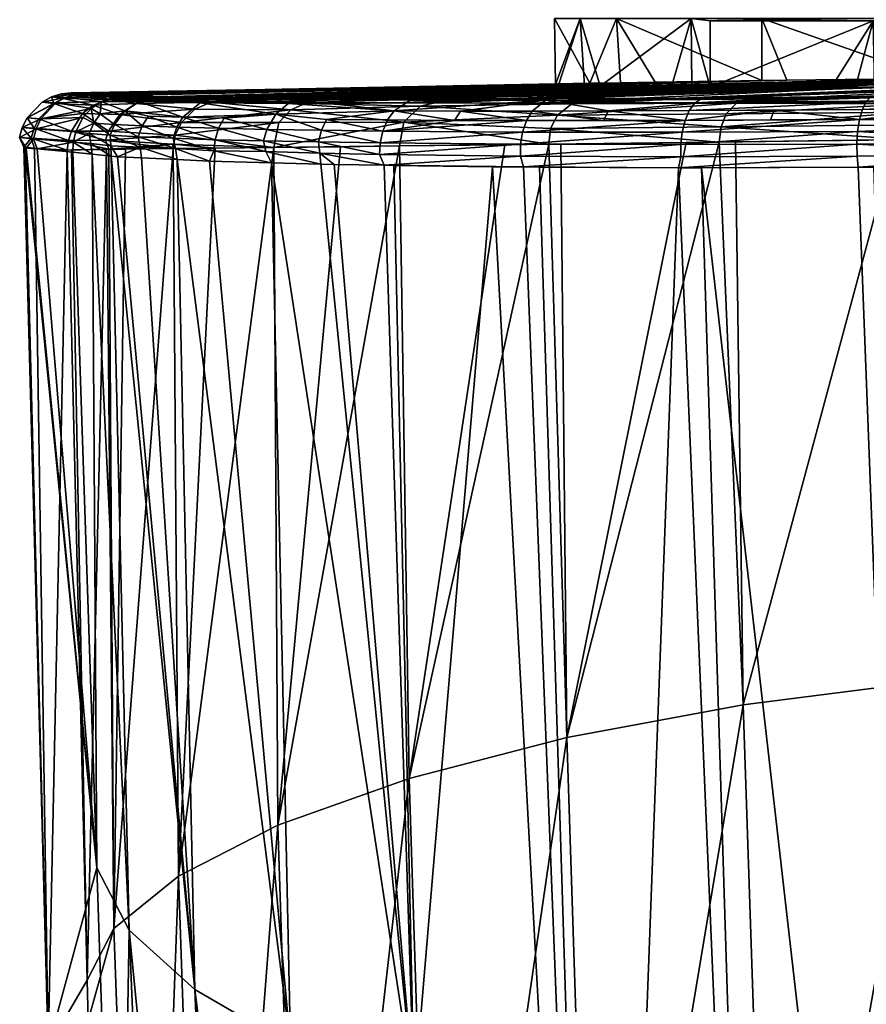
# Model space of a CAD drawing. Extents: x -0.096 to 0.096, y -0.181 to 0.
# Tile 5 of 256: x -0.09551 to -0.08596, y -0.03489 to -0.02378. Entities that reach past the tile are written whole.
import ezdxf

# ---------------------------------------------------------------- set-up
doc = ezdxf.new("R2010")
doc.units = 0
doc.layers.add('mesh', color=7, linetype='CONTINUOUS')

msp = doc.modelspace()

# ---------------------------------------------------------------- meshes
at = {"layer": 'mesh'}
mesh = msp.add_polyface(dxfattribs=at)
corners = [(-0.087365, -0.02471, 0.019685), (-0.083224, -0.024535, 0.014314), (-0.082405, -0.024531, 0.014909), (-0.087813, -0.024713, 0.019494), (-0.084291, -0.02454, 0.013539), (-0.083427, -0.024424, -0.009534), (-0.090073, -0.024672, -0.020212), (-0.08153, -0.024401, -0.010651), (-0.087758, -0.024661, -0.02183), (-0.081224, -0.024397, -0.010831), (-0.083252, -0.023792, 0.014351), (-0.085862, -0.024542, 0.011931), (-0.075959, -0.024279, -0.001681), (-0.084847, -0.024426, 0.00045), (-0.084803, -0.024424, 0.000192), (-0.085026, -0.024439, 0.00299), (-0.085022, -0.024432, 0.001464), (-0.085028, -0.024442, 0.003604), (-0.083708, -0.024453, 0.007669), (-0.083504, -0.024042, 0.007547), (-0.084115, -0.024452, 0.006892), (-0.083012, -0.024452, 0.008655), (-0.082612, -0.02445, 0.009059), (-0.082623, -0.024793, 0.001714), (-0.082623, -0.026793, 0.001714), (-0.082552, -0.026793, 0.000999), (-0.082703, -0.024793, 0.002531), (-0.082703, -0.026793, 0.002531), (-0.082623, -0.024793, 0.003348), (-0.082623, -0.026793, 0.003348), (-0.082552, -0.024793, 0.004062), (-0.08368, -0.023643, 0.004287), (-0.083853, -0.023643, 0.002531), (-0.08368, -0.023643, 0.000775), (-0.082552, -0.024793, 0.000999), (-0.082284, -0.024793, 0.000116), (-0.085462, -0.024821, 0.020847), (-0.083258, -0.024741, 0.021188), (-0.08327, -0.024842, 0.021327), (-0.083247, -0.02469, 0.02107), (-0.085416, -0.024727, 0.020682), (-0.083232, -0.024668, 0.020921), (-0.085362, -0.024693, 0.020487), (-0.08536, -0.02513, 0.021071), (-0.085516, -0.025132, 0.02104), (-0.083281, -0.025099, 0.02148), (-0.085498, -0.024964, 0.020974), (-0.083277, -0.024961, 0.02142), (-0.080115, -0.024514, 0.016042), (-0.085592, -0.024696, 0.02044), (-0.083854, -0.024621, -0.023208), (-0.079046, -0.02437, -0.01166), (-0.085876, -0.024645, -0.022702), (-0.084992, -0.024895, -0.023466), (-0.083911, -0.02477, -0.023583), (-0.084969, -0.024781, -0.023368), (-0.085917, -0.024662, -0.022821), (-0.083873, -0.024639, -0.023333), (-0.08596, -0.02471, -0.022945), (-0.083895, -0.024694, -0.023477), (-0.08393, -0.024951, -0.023719), (-0.086053, -0.025039, -0.023222), (-0.083937, -0.025163, -0.023783), (-0.086062, -0.025182, -0.023254), (-0.083935, -0.025302, -0.023781), (-0.086047, -0.025445, -0.023224), (-0.083928, -0.025426, -0.023753), (-0.084642, -0.024042, 0.000491), (-0.084816, -0.024447, 0.004871), (-0.084843, -0.024042, 0.002976), (-0.084601, -0.024449, 0.005491), (-0.084422, -0.024042, 0.005435)]
mesh.append_faces([[corners[k] for k in face] for face in [(0, 1, 2, 2), (3, 4, 1, 1), (5, 6, 7, 7), (8, 9, 7, 7), (1, 10, 2, 2), (10, 4, 11, 11), (12, 13, 14, 14), (12, 15, 16, 16), (12, 17, 15, 15), (18, 19, 20, 20), (19, 18, 21, 21), (22, 19, 21, 21), (23, 24, 25, 25), (26, 24, 23, 23), (26, 27, 24, 24), (28, 27, 26, 26), (28, 29, 27, 27), (30, 29, 28, 28), (31, 30, 28, 28), (32, 26, 23, 23), (33, 34, 35, 35), (36, 37, 38, 38), (36, 39, 37, 37), (40, 39, 36, 36), (40, 41, 39, 39), (40, 42, 41, 41), (43, 44, 45, 45), (46, 36, 47, 47), (44, 47, 45, 45), (44, 46, 47, 47), (36, 38, 47, 47), (42, 48, 41, 41), (49, 48, 42, 42), (50, 51, 52, 52), (53, 54, 55, 55), (56, 57, 50, 50), (58, 59, 57, 57), (55, 54, 59, 59), (53, 60, 54, 54), (61, 62, 60, 60), (63, 64, 62, 62), (65, 66, 64, 64), (67, 16, 15, 15), (67, 13, 16, 16), (67, 14, 13, 13), (68, 69, 17, 17), (70, 71, 68, 68), (20, 71, 70, 70)]])
mesh = msp.add_polyface(dxfattribs=at)
corners = [(-0.084291, -0.02454, 0.013539), (-0.089202, -0.024718, 0.018557), (-0.089715, -0.02472, 0.01821), (-0.086077, -0.024542, 0.011711), (-0.09216, -0.024711, 0.015424), (-0.086349, -0.024542, 0.011368), (-0.085862, -0.024542, 0.011931), (-0.09129, -0.024718, 0.01667), (-0.093786, -0.024689, 0.012235), (-0.087717, -0.024539, 0.009222), (-0.087926, -0.024538, 0.008807), (-0.093951, -0.024682, 0.011526), (-0.088155, -0.024536, 0.008352), (-0.09434, -0.024667, 0.009846), (-0.088961, -0.024529, 0.006166), (-0.094331, -0.024636, -0.011765), (-0.087135, -0.024467, -0.005668), (-0.088339, -0.024483, -0.003413), (-0.086852, -0.024463, -0.006085), (-0.093905, -0.024649, -0.013806), (-0.085208, -0.024444, -0.008031), (-0.093795, -0.024653, -0.014334), (-0.09322, -0.024661, -0.01576), (-0.091599, -0.024672, -0.018568), (-0.083427, -0.024424, -0.009534), (-0.092226, -0.024668, -0.017575), (-0.08153, -0.024401, -0.010651), (-0.090073, -0.024672, -0.020212), (-0.089466, -0.024669, -0.020659), (-0.09098, -0.024672, -0.019235), (-0.088866, -0.024809, -0.021626), (-0.089729, -0.02481, -0.020991), (-0.088922, -0.024918, -0.02171), (-0.087832, -0.024678, -0.021966), (-0.087758, -0.024661, -0.02183), (-0.088069, -0.024663, -0.021686), (-0.085917, -0.024662, -0.022821), (-0.087895, -0.024725, -0.022079), (-0.087934, -0.023766, 0.00881), (-0.089135, -0.024526, 0.005229), (-0.089187, -0.023766, 0.005239), (-0.08928, -0.024729, 0.018666), (-0.087813, -0.024713, 0.019494), (-0.087365, -0.02471, 0.019685), (-0.08742, -0.02472, 0.019802), (-0.08944, -0.024855, 0.018883), (-0.087536, -0.024842, 0.02004), (-0.087595, -0.024989, 0.020159), (-0.089519, -0.025008, 0.01899), (-0.090993, -0.024756, 0.017286), (-0.090825, -0.024718, 0.017125), (-0.089575, -0.024686, -0.020798), (-0.088002, -0.024916, -0.022274), (-0.087954, -0.024805, -0.022185), (-0.08596, -0.02471, -0.022945), (-0.089792, -0.024918, -0.021069), (-0.090537, -0.02481, -0.020284), (-0.086996, -0.0248, -0.022665)]
mesh.append_faces([[corners[k] for k in face] for face in [(0, 1, 2, 2), (3, 4, 5, 5), (6, 7, 3, 3), (8, 9, 5, 5), (8, 10, 9, 9), (11, 12, 10, 10), (13, 14, 12, 12), (15, 16, 17, 17), (15, 18, 16, 16), (19, 20, 18, 18), (21, 22, 20, 20), (23, 24, 25, 25), (26, 27, 28, 28), (24, 29, 27, 27), (23, 29, 24, 24), (30, 31, 32, 32), (33, 34, 35, 35), (33, 36, 34, 34), (37, 36, 33, 33), (38, 10, 12, 12), (38, 9, 10, 10), (14, 38, 12, 12), (39, 40, 14, 14), (2, 1, 41, 41), (42, 43, 44, 44), (45, 46, 47, 47), (45, 44, 46, 46), (41, 44, 45, 45), (41, 42, 44, 44), (1, 42, 41, 41), (48, 45, 47, 47), (49, 41, 45, 45), (50, 2, 41, 41), (6, 50, 7, 7), (2, 50, 6, 6), (51, 28, 27, 27), (52, 53, 30, 30), (30, 32, 52, 52), (51, 31, 30, 30), (53, 54, 37, 37), (32, 55, 52, 52), (31, 55, 32, 32), (51, 56, 31, 31), (57, 53, 52, 52), (37, 30, 53, 53), (37, 51, 30, 30), (33, 51, 37, 37), (35, 51, 33, 33), (35, 28, 51, 51)]])
mesh = msp.add_polyface(dxfattribs=at)
corners = [(-0.083675, -0.023766, 0.011353), (-0.087934, -0.023766, 0.00881), (-0.085658, -0.023766, 0.008769), (-0.085658, -0.023766, -0.003707), (-0.084669, -0.023766, -0.008539), (-0.083675, -0.023766, -0.006291), (-0.087135, -0.023766, -0.005668), (-0.086905, -0.023766, -0.000698), (-0.088774, -0.023766, -0.002256), (-0.086905, -0.023766, 0.00576), (-0.089187, -0.023766, 0.005239), (-0.089474, -0.023766, 0.001464), (-0.087135, -0.024467, -0.005668), (-0.086852, -0.024463, -0.006085), (-0.087717, -0.023792, 0.009222), (-0.087717, -0.024539, 0.009222), (-0.088961, -0.024529, 0.006166), (-0.089463, -0.024509, 0.001464), (-0.089429, -0.024519, 0.003653), (-0.089135, -0.024526, 0.005229), (-0.089076, -0.024496, -0.001203), (-0.089465, -0.024509, 0.001323), (-0.088339, -0.024483, -0.003413), (-0.085208, -0.024444, -0.008031), (-0.084642, -0.024438, -0.008508), (-0.083427, -0.024424, -0.009534), (-0.085879, -0.023792, 0.011948), (-0.0855, -0.023792, 0.012259), (-0.083252, -0.023792, 0.014351), (-0.085757, -0.023792, 0.011906), (-0.085862, -0.024542, 0.011931), (-0.08733, -0.023766, 0.002531), (-0.082897, -0.023792, 0.014365), (-0.08873, -0.02449, -0.002241), (-0.083834, -0.024042, -0.001867), (-0.08409, -0.024409, -0.001824), (-0.084642, -0.024042, 0.000491), (-0.084803, -0.024424, 0.000192), (-0.085026, -0.024439, 0.00299), (-0.084843, -0.024042, 0.002976), (-0.084816, -0.024447, 0.004871), (-0.084422, -0.024042, 0.005435), (-0.084398, -0.023793, -0.000452), (-0.084565, -0.023793, 0.000504), (-0.084843, -0.023793, 0.002095), (-0.084768, -0.023793, 0.00297), (-0.084621, -0.023793, 0.004671), (-0.084355, -0.023793, 0.005411), (-0.083746, -0.024015, 0.007104)]
mesh.append_faces([[corners[k] for k in face] for face in [(0, 1, 2, 2), (3, 4, 5, 5), (3, 6, 4, 4), (7, 6, 3, 3), (7, 8, 6, 6), (9, 10, 11, 11), (2, 10, 9, 9), (2, 1, 10, 10), (6, 12, 13, 13), (1, 14, 15, 15), (16, 10, 1, 1), (10, 17, 11, 11), (10, 18, 17, 17), (19, 18, 10, 10), (11, 20, 8, 8), (11, 21, 20, 20), (17, 21, 11, 11), (8, 12, 6, 6), (8, 22, 12, 12), (23, 6, 13, 13), (23, 4, 6, 6), (24, 4, 23, 23), (24, 25, 4, 4), (26, 27, 28, 28), (26, 29, 27, 27), (14, 29, 26, 26), (26, 15, 14, 14), (28, 30, 26, 26), (0, 26, 1, 1), (31, 8, 7, 7), (31, 11, 8, 8), (32, 27, 26, 26), (26, 14, 1, 1), (8, 20, 33, 33), (33, 22, 8, 8), (34, 35, 36, 36), (35, 37, 36, 36), (38, 39, 36, 36), (40, 41, 39, 39), (36, 42, 34, 34), (36, 43, 42, 42), (36, 44, 43, 43), (39, 44, 36, 36), (39, 45, 44, 44), (39, 46, 45, 45), (41, 46, 39, 39), (41, 47, 46, 46), (41, 48, 47, 47)]])
mesh = msp.add_polyface(dxfattribs=at)
corners = [(-0.087365, -0.02471, 0.019685), (-0.082405, -0.024531, 0.014909), (-0.085592, -0.024696, 0.02044), (-0.087813, -0.024713, 0.019494), (-0.083224, -0.024535, 0.014314), (-0.084291, -0.02454, 0.013539), (-0.089715, -0.02472, 0.01821), (-0.085862, -0.024542, 0.011931), (-0.089202, -0.024718, 0.018557), (-0.092951, -0.024664, -0.016427), (-0.084642, -0.024438, -0.008508), (-0.085208, -0.024444, -0.008031), (-0.092226, -0.024668, -0.017575), (-0.083427, -0.024424, -0.009534), (-0.08153, -0.024401, -0.010651), (-0.089466, -0.024669, -0.020659), (-0.088069, -0.024663, -0.021686), (-0.087758, -0.024661, -0.02183), (-0.087895, -0.024725, -0.022079), (-0.08596, -0.02471, -0.022945), (-0.085917, -0.024662, -0.022821), (-0.085362, -0.024693, 0.020487), (-0.085416, -0.024727, 0.020682), (-0.085516, -0.025132, 0.02104), (-0.087617, -0.02516, 0.020199), (-0.087595, -0.024989, 0.020159), (-0.087431, -0.025158, 0.020276), (-0.085628, -0.025134, 0.021018), (-0.085462, -0.024821, 0.020847), (-0.085498, -0.024964, 0.020974), (-0.087536, -0.024842, 0.02004), (-0.08742, -0.02472, 0.019802), (-0.085876, -0.024645, -0.022702), (-0.081224, -0.024397, -0.010831), (-0.083854, -0.024621, -0.023208), (-0.084969, -0.024781, -0.023368), (-0.086031, -0.024905, -0.023156), (-0.084992, -0.024895, -0.023466), (-0.085999, -0.024792, -0.02306), (-0.083873, -0.024639, -0.023333), (-0.083895, -0.024694, -0.023477), (-0.086047, -0.025445, -0.023224), (-0.085872, -0.025444, -0.023274), (-0.083928, -0.025426, -0.023753), (-0.087954, -0.024805, -0.022185), (-0.086996, -0.0248, -0.022665), (-0.087037, -0.024911, -0.022757), (-0.08393, -0.024951, -0.023719), (-0.086053, -0.025039, -0.023222), (-0.086062, -0.025182, -0.023254), (-0.083937, -0.025163, -0.023783), (-0.086059, -0.025321, -0.023253), (-0.083935, -0.025302, -0.023781), (-0.088075, -0.02545, -0.022325), (-0.088049, -0.025326, -0.022367), (-0.08805, -0.025189, -0.022366), (-0.088035, -0.025048, -0.022335), (-0.088002, -0.024916, -0.022274), (-0.085879, -0.023792, 0.011948), (-0.086349, -0.024542, 0.011368), (-0.087717, -0.024539, 0.009222), (-0.086077, -0.024542, 0.011711), (-0.085028, -0.024442, 0.003604), (-0.084843, -0.024042, 0.002976), (-0.085026, -0.024439, 0.00299)]
mesh.append_faces([[corners[k] for k in face] for face in [(0, 1, 2, 2), (3, 4, 0, 0), (5, 6, 7, 7), (3, 8, 5, 5), (9, 10, 11, 11), (12, 13, 10, 10), (14, 15, 16, 16), (17, 14, 16, 16), (18, 19, 20, 20), (2, 21, 22, 22), (23, 24, 25, 25), (23, 26, 24, 24), (27, 26, 23, 23), (25, 28, 29, 29), (25, 30, 28, 28), (25, 29, 23, 23), (30, 22, 28, 28), (31, 22, 30, 30), (31, 2, 22, 22), (0, 2, 31, 31), (32, 33, 17, 17), (20, 32, 17, 17), (34, 32, 20, 20), (35, 36, 37, 37), (35, 38, 36, 36), (19, 39, 20, 20), (38, 40, 19, 19), (35, 40, 38, 38), (41, 42, 43, 43), (44, 38, 19, 19), (45, 38, 44, 44), (45, 36, 38, 38), (46, 36, 45, 45), (36, 47, 37, 37), (48, 47, 36, 36), (49, 50, 48, 48), (51, 52, 49, 49), (41, 52, 51, 51), (51, 53, 41, 41), (49, 54, 51, 51), (48, 55, 49, 49), (36, 56, 48, 48), (46, 57, 36, 36), (45, 57, 46, 46), (58, 59, 60, 60), (58, 61, 59, 59), (58, 7, 61, 61), (62, 63, 64, 64)]])
mesh = msp.add_polyface(dxfattribs=at)
corners = [(-0.086349, -0.024542, 0.011368), (-0.093208, -0.024699, 0.013547), (-0.093786, -0.024689, 0.012235), (-0.092758, -0.024707, 0.014569), (-0.09216, -0.024711, 0.015424), (-0.086077, -0.024542, 0.011711), (-0.09129, -0.024718, 0.01667), (-0.093951, -0.024682, 0.011526), (-0.087926, -0.024538, 0.008807), (-0.09434, -0.024667, 0.009846), (-0.088155, -0.024536, 0.008352), (-0.094394, -0.024662, 0.009402), (-0.089135, -0.024526, 0.005229), (-0.088961, -0.024529, 0.006166), (-0.089465, -0.024509, 0.001323), (-0.094868, -0.024607, -0.002323), (-0.089076, -0.024496, -0.001203), (-0.089463, -0.024509, 0.001464), (-0.094933, -0.024604, -0.001184), (-0.089429, -0.024519, 0.003653), (-0.094664, -0.024633, 0.004102), (-0.093905, -0.024649, -0.013806), (-0.086852, -0.024463, -0.006085), (-0.094331, -0.024636, -0.011765), (-0.093795, -0.024653, -0.014334), (-0.085208, -0.024444, -0.008031), (-0.092951, -0.024664, -0.016427), (-0.09322, -0.024661, -0.01576), (-0.092226, -0.024668, -0.017575), (-0.084642, -0.024438, -0.008508), (-0.092378, -0.024684, -0.01767), (-0.091599, -0.024672, -0.018568), (-0.091105, -0.024688, -0.019349), (-0.09098, -0.024672, -0.019235), (-0.093365, -0.024675, -0.015821), (-0.092481, -0.024726, -0.017736), (-0.090073, -0.024672, -0.020212), (-0.092291, -0.024723, 0.015514), (-0.092453, -0.024797, 0.015623), (-0.093353, -0.02471, 0.013613), (-0.090825, -0.024718, 0.017125), (-0.090993, -0.024756, 0.017286), (-0.091177, -0.024936, 0.01746), (-0.08944, -0.024855, 0.018883), (-0.089519, -0.025008, 0.01899), (-0.08928, -0.024729, 0.018666), (-0.092587, -0.02494, 0.015713), (-0.08873, -0.02449, -0.002241), (-0.094632, -0.02462, -0.006467), (-0.088339, -0.024483, -0.003413), (-0.090606, -0.024915, -0.020357), (-0.090537, -0.02481, -0.020284), (-0.091286, -0.024807, -0.019511), (-0.089792, -0.024918, -0.021069), (-0.092623, -0.024845, -0.017826), (-0.092048, -0.024905, -0.018739), (-0.092106, -0.025027, -0.018783), (-0.089729, -0.02481, -0.020991), (-0.089575, -0.024686, -0.020798), (-0.091414, -0.025036, -0.019626), (-0.091361, -0.024911, -0.019578)]
mesh.append_faces([[corners[k] for k in face] for face in [(0, 1, 2, 2), (0, 3, 1, 1), (0, 4, 3, 3), (5, 6, 4, 4), (7, 8, 2, 2), (9, 10, 7, 7), (11, 12, 13, 13), (14, 15, 16, 16), (17, 18, 14, 14), (19, 20, 17, 17), (19, 12, 20, 20), (21, 22, 23, 23), (24, 25, 21, 21), (26, 25, 27, 27), (28, 29, 26, 26), (30, 28, 26, 26), (30, 31, 28, 28), (32, 31, 30, 30), (33, 31, 32, 32), (34, 35, 30, 30), (36, 33, 32, 32), (37, 4, 6, 6), (37, 3, 4, 4), (38, 39, 37, 37), (40, 37, 6, 6), (41, 37, 40, 40), (41, 38, 37, 37), (42, 38, 41, 41), (42, 43, 44, 44), (41, 43, 42, 42), (40, 45, 41, 41), (42, 46, 38, 38), (15, 47, 16, 16), (48, 49, 47, 47), (50, 51, 52, 52), (50, 53, 51, 51), (52, 35, 54, 54), (52, 30, 35, 35), (32, 30, 52, 52), (55, 54, 56, 56), (57, 51, 53, 53), (58, 52, 51, 51), (58, 32, 52, 52), (36, 32, 58, 58), (50, 59, 53, 53), (52, 60, 50, 50), (52, 55, 60, 60), (54, 55, 52, 52)]])
mesh = msp.add_polyface(dxfattribs=at)
corners = [(-0.094095, -0.024694, 0.011563), (-0.093951, -0.024682, 0.011526), (-0.093786, -0.024689, 0.012235), (-0.09434, -0.024667, 0.009846), (-0.094394, -0.024662, 0.009402), (-0.088961, -0.024529, 0.006166), (-0.094664, -0.024633, 0.004102), (-0.089135, -0.024526, 0.005229), (-0.089465, -0.024509, 0.001323), (-0.094933, -0.024604, -0.001184), (-0.094868, -0.024607, -0.002323), (-0.089463, -0.024509, 0.001464), (-0.094331, -0.024636, -0.011765), (-0.088339, -0.024483, -0.003413), (-0.094632, -0.02462, -0.006467), (-0.092951, -0.024664, -0.016427), (-0.09322, -0.024661, -0.01576), (-0.093365, -0.024675, -0.015821), (-0.093795, -0.024653, -0.014334), (-0.093905, -0.024649, -0.013806), (-0.094056, -0.024663, -0.013843), (-0.092378, -0.024684, -0.01767), (-0.093475, -0.024716, -0.015868), (-0.092481, -0.024726, -0.017736), (-0.094169, -0.024701, -0.013872), (-0.093738, -0.024992, -0.015981), (-0.094059, -0.024867, -0.014952), (-0.09413, -0.024978, -0.014976), (-0.093269, -0.025005, -0.016955), (-0.092725, -0.025017, -0.017891), (-0.093204, -0.024889, -0.01692), (-0.093353, -0.02471, 0.013613), (-0.093208, -0.024699, 0.013547), (-0.092758, -0.024707, 0.014569), (-0.094499, -0.024678, 0.009412), (-0.092291, -0.024723, 0.015514), (-0.093535, -0.024789, 0.013697), (-0.094382, -0.024849, 0.011641), (-0.094196, -0.024725, 0.011591), (-0.092453, -0.024797, 0.015623), (-0.093685, -0.02494, 0.013764), (-0.092587, -0.02494, 0.015713), (-0.09451, -0.025036, 0.011674), (-0.08873, -0.02449, -0.002241), (-0.092623, -0.024845, -0.017826), (-0.09367, -0.024878, -0.015952), (-0.094326, -0.024808, -0.013913), (-0.094441, -0.024651, -0.011777), (-0.094595, -0.024704, -0.011794), (-0.094444, -0.024963, -0.013944)]
mesh.append_faces([[corners[k] for k in face] for face in [(0, 1, 2, 2), (0, 3, 1, 1), (4, 5, 3, 3), (6, 7, 4, 4), (8, 9, 10, 10), (11, 6, 9, 9), (12, 13, 14, 14), (15, 16, 17, 17), (18, 19, 20, 20), (17, 21, 15, 15), (22, 23, 17, 17), (22, 20, 24, 24), (17, 20, 22, 22), (17, 18, 20, 20), (16, 18, 17, 17), (25, 26, 27, 27), (28, 29, 30, 30), (31, 32, 33, 33), (34, 4, 3, 3), (31, 2, 32, 32), (31, 0, 2, 2), (35, 31, 33, 33), (36, 37, 38, 38), (39, 40, 36, 36), (41, 40, 39, 39), (40, 37, 36, 36), (40, 42, 37, 37), (0, 34, 3, 3), (0, 38, 34, 34), (31, 38, 0, 0), (31, 36, 38, 38), (39, 36, 31, 31), (14, 43, 10, 10), (44, 45, 30, 30), (22, 44, 23, 23), (45, 44, 22, 22), (46, 26, 45, 45), (45, 24, 46, 46), (22, 24, 45, 45), (47, 19, 12, 12), (47, 20, 19, 19), (47, 24, 20, 20), (48, 46, 24, 24), (27, 46, 49, 49), (27, 26, 46, 46), (25, 45, 26, 26), (28, 30, 45, 45), (30, 29, 44, 44)]])
mesh = msp.add_polyface(dxfattribs=at)
corners = [(-0.094331, -0.024636, -0.011765), (-0.094632, -0.02462, -0.006467), (-0.094885, -0.024621, -0.006481), (-0.094868, -0.024607, -0.002323), (-0.094998, -0.024656, -0.006488), (-0.095153, -0.02465, -0.001184), (-0.09526, -0.024708, -0.001185), (-0.095042, -0.024616, -0.001184), (-0.094933, -0.024604, -0.001184), (-0.095329, -0.025009, -0.006505), (-0.094801, -0.024883, -0.011816), (-0.095276, -0.024898, -0.006503), (-0.095023, -0.024667, 0.00412), (-0.094913, -0.024633, 0.004114), (-0.094664, -0.024633, 0.004102), (-0.094444, -0.024963, -0.013944), (-0.094604, -0.024842, -0.012876), (-0.094678, -0.024948, -0.01289), (-0.094804, -0.024838, 0.009443), (-0.094382, -0.024849, 0.011641), (-0.09451, -0.025036, 0.011674), (-0.094196, -0.024725, 0.011591), (-0.094684, -0.024744, 0.009431), (-0.094499, -0.024678, 0.009412), (-0.094441, -0.024651, -0.011777), (-0.094595, -0.024704, -0.011794), (-0.095105, -0.024716, -0.006494), (-0.095431, -0.024886, -0.001185), (-0.095484, -0.024995, -0.001186), (-0.094394, -0.024662, 0.009402), (-0.095128, -0.024723, 0.004125), (-0.095298, -0.024897, 0.004132), (-0.09493, -0.025037, 0.009454), (-0.094708, -0.024781, -0.011806), (-0.094881, -0.025046, -0.011824), (-0.095352, -0.025004, 0.004135), (-0.094169, -0.024701, -0.013872), (-0.094326, -0.024808, -0.013913)]
mesh.append_faces([[corners[k] for k in face] for face in [(0, 1, 2, 2), (3, 2, 1, 1), (4, 5, 6, 6), (2, 5, 4, 4), (2, 7, 5, 5), (3, 7, 2, 2), (3, 8, 7, 7), (9, 10, 11, 11), (7, 12, 5, 5), (7, 13, 12, 12), (8, 13, 7, 7), (8, 14, 13, 13), (15, 16, 17, 17), (18, 19, 20, 20), (21, 22, 23, 23), (21, 19, 22, 22), (19, 18, 22, 22), (2, 24, 0, 0), (4, 24, 2, 2), (4, 25, 24, 24), (26, 25, 4, 4), (11, 27, 28, 28), (26, 27, 11, 11), (26, 6, 27, 27), (4, 6, 26, 26), (23, 14, 29, 29), (23, 13, 14, 14), (23, 12, 13, 13), (22, 12, 23, 23), (22, 30, 12, 12), (31, 18, 32, 32), (30, 18, 31, 31), (22, 18, 30, 30), (26, 33, 25, 25), (11, 33, 26, 26), (11, 10, 33, 33), (9, 34, 10, 10), (27, 31, 35, 35), (27, 30, 31, 31), (6, 30, 27, 27), (5, 30, 6, 6), (5, 12, 30, 30), (25, 36, 24, 24), (25, 16, 37, 37), (33, 16, 25, 25), (17, 33, 10, 10), (17, 16, 33, 33), (15, 37, 16, 16)]])
mesh = msp.add_polyface(dxfattribs=at)
corners = [(-0.095383, -0.025115, 0.004136), (-0.095345, -0.025227, 0.004132), (-0.095466, -0.025219, 0.002376), (-0.095329, -0.025009, -0.006505), (-0.095514, -0.025108, -0.001186), (-0.095357, -0.025124, -0.006507), (-0.095484, -0.024995, -0.001186), (-0.095276, -0.024898, -0.006503), (-0.09544, -0.025227, -0.004873), (-0.095317, -0.025238, -0.006503), (-0.095352, -0.025004, 0.004135), (-0.094491, -0.025083, -0.013956), (-0.094678, -0.024948, -0.01289), (-0.094728, -0.025064, -0.012898), (-0.094444, -0.024963, -0.013944), (-0.094175, -0.0251, -0.014992), (-0.09413, -0.024978, -0.014976), (-0.09378, -0.025117, -0.016), (-0.094483, -0.025202, -0.013954), (-0.094711, -0.025178, -0.012894), (-0.094154, -0.025218, -0.014983), (-0.093756, -0.025234, -0.015991), (-0.093786, -0.025183, 0.013806), (-0.093779, -0.025233, 0.013704), (-0.094319, -0.025239, 0.012482), (-0.094963, -0.025144, 0.009456), (-0.094509, -0.025242, 0.011672), (-0.094979, -0.02525, 0.009457), (-0.094545, -0.025139, 0.011682), (-0.09493, -0.025037, 0.009454), (-0.09451, -0.025036, 0.011674), (-0.094804, -0.024838, 0.009443), (-0.093759, -0.025083, 0.013795), (-0.094908, -0.025161, -0.011826), (-0.094881, -0.025046, -0.011824), (-0.095298, -0.024897, 0.004132), (-0.095453, -0.025223, -0.001198), (-0.094913, -0.025273, -0.011825), (-0.095431, -0.024886, -0.001185), (-0.094801, -0.024883, -0.011816), (-0.094697, -0.025295, -0.012891), (-0.094481, -0.025318, -0.013955)]
mesh.append_faces([[corners[k] for k in face] for face in [(0, 1, 2, 2), (3, 4, 5, 5), (3, 6, 4, 4), (7, 6, 3, 3), (8, 5, 4, 4), (9, 5, 8, 8), (4, 0, 2, 2), (6, 0, 4, 4), (6, 10, 0, 0), (11, 12, 13, 13), (11, 14, 12, 12), (15, 14, 11, 11), (15, 16, 14, 14), (17, 16, 15, 15), (18, 13, 19, 19), (18, 11, 13, 13), (20, 11, 18, 18), (20, 15, 11, 11), (21, 15, 20, 20), (21, 17, 15, 15), (22, 23, 24, 24), (25, 26, 27, 27), (25, 28, 26, 26), (29, 28, 25, 25), (29, 30, 28, 28), (31, 30, 29, 29), (32, 28, 30, 30), (22, 28, 23, 23), (22, 26, 28, 28), (24, 26, 22, 22), (25, 0, 10, 10), (27, 0, 25, 25), (27, 1, 0, 0), (33, 3, 5, 5), (34, 3, 33, 33), (10, 29, 25, 25), (35, 29, 10, 10), (8, 4, 36, 36), (9, 33, 5, 5), (37, 33, 9, 9), (4, 2, 36, 36), (38, 10, 6, 6), (13, 34, 33, 33), (12, 39, 34, 34), (40, 19, 33, 33), (41, 18, 19, 19), (13, 12, 34, 34), (19, 13, 33, 33)]])
mesh = msp.add_polyface(dxfattribs=at)
corners = [(-0.092125, -0.025287, -0.018798), (-0.092761, -0.025147, -0.017914), (-0.092734, -0.025266, -0.017897), (-0.092139, -0.025159, -0.018808), (-0.092725, -0.025017, -0.017891), (-0.092106, -0.025027, -0.018783), (-0.09378, -0.025117, -0.016), (-0.093738, -0.024992, -0.015981), (-0.09413, -0.024978, -0.014976), (-0.093308, -0.025133, -0.016976), (-0.093269, -0.025005, -0.016955), (-0.093321, -0.02526, -0.016983), (-0.093756, -0.025234, -0.015991), (-0.08954, -0.025184, 0.019014), (-0.090037, -0.02519, 0.018684), (-0.091227, -0.025204, 0.017505), (-0.089519, -0.025008, 0.01899), (-0.087617, -0.02516, 0.020199), (-0.091177, -0.024936, 0.01746), (-0.087988, -0.025165, 0.020046), (-0.089403, -0.025182, 0.019105), (-0.087595, -0.024989, 0.020159), (-0.093786, -0.025183, 0.013806), (-0.093307, -0.025227, 0.014774), (-0.093779, -0.025233, 0.013704), (-0.092643, -0.02522, 0.015746), (-0.092587, -0.02494, 0.015713), (-0.093759, -0.025083, 0.013795), (-0.093685, -0.02494, 0.013764), (-0.09451, -0.025036, 0.011674), (-0.094545, -0.025139, 0.011682), (-0.091892, -0.025212, 0.016847), (-0.091444, -0.02517, -0.019652), (-0.09145, -0.025302, -0.019658), (-0.091414, -0.025036, -0.019626), (-0.092048, -0.024905, -0.018739), (-0.091361, -0.024911, -0.019578), (-0.092623, -0.024845, -0.017826), (-0.088035, -0.025048, -0.022335), (-0.089858, -0.025185, -0.021154), (-0.08805, -0.025189, -0.022366), (-0.089836, -0.025047, -0.021125), (-0.088002, -0.024916, -0.022274), (-0.089792, -0.024918, -0.021069), (-0.086053, -0.025039, -0.023222), (-0.086031, -0.024905, -0.023156), (-0.09367, -0.024878, -0.015952), (-0.090606, -0.024915, -0.020357)]
mesh.append_faces([[corners[k] for k in face] for face in [(0, 1, 2, 2), (3, 1, 0, 0), (3, 4, 1, 1), (5, 4, 3, 3), (6, 7, 8, 8), (9, 7, 6, 6), (9, 10, 7, 7), (11, 6, 12, 12), (11, 9, 6, 6), (10, 1, 4, 4), (9, 1, 10, 10), (9, 2, 1, 1), (11, 2, 9, 9), (13, 14, 15, 15), (13, 16, 17, 17), (13, 18, 16, 16), (15, 18, 13, 13), (13, 19, 20, 20), (17, 19, 13, 13), (21, 17, 16, 16), (22, 23, 24, 24), (25, 23, 22, 22), (26, 27, 28, 28), (25, 27, 26, 26), (25, 24, 27, 27), (22, 24, 25, 25), (27, 29, 28, 28), (24, 30, 27, 27), (18, 25, 26, 26), (15, 25, 18, 18), (15, 31, 25, 25), (32, 3, 33, 33), (32, 5, 3, 3), (34, 5, 32, 32), (34, 35, 5, 5), (36, 35, 34, 34), (5, 37, 4, 4), (38, 39, 40, 40), (38, 41, 39, 39), (42, 41, 38, 38), (42, 43, 41, 41), (44, 38, 40, 40), (45, 42, 38, 38), (10, 46, 7, 7), (39, 32, 33, 33), (41, 32, 39, 39), (41, 34, 32, 32), (43, 34, 41, 41), (47, 36, 34, 34)]])
mesh = msp.add_polyface(dxfattribs=at)
corners = [(-0.078805, -0.025036, 0.021909), (-0.082946, -0.037405, 0.02491), (-0.083118, -0.031089, 0.02315), (-0.082774, -0.040682, 0.02572), (-0.085252, -0.031243, 0.02284), (-0.084913, -0.040876, 0.025397), (-0.08702, -0.041173, 0.024665), (-0.087345, -0.031511, 0.022121), (-0.087092, -0.048553, -0.013674), (-0.085152, -0.048751, -0.014434), (-0.087817, -0.025449, -0.022439), (-0.080687, -0.032793, 0.007784), (-0.08138, -0.031793, 0.006892), (-0.080664, -0.031793, 0.007765), (-0.081651, -0.032793, 0.006456), (-0.081622, -0.031793, 0.00644), (-0.082319, -0.032793, 0.004957), (-0.082105, -0.031793, 0.005535), (-0.082284, -0.031793, 0.004946), (-0.08266, -0.032793, 0.003351), (-0.082552, -0.031793, 0.004062), (-0.082623, -0.031793, 0.003348), (-0.082703, -0.031793, 0.002531), (-0.08266, -0.032793, 0.00171), (-0.082623, -0.031793, 0.001714), (-0.082552, -0.031793, 0.000999), (-0.082319, -0.032793, 0.000105), (-0.082284, -0.031793, 0.000116), (-0.082105, -0.031793, -0.000473), (-0.081651, -0.032793, -0.001394), (-0.081622, -0.031793, -0.001378), (-0.08138, -0.031793, -0.00183), (-0.080687, -0.032793, -0.002722), (-0.080664, -0.031793, -0.002703), (-0.081217, -0.030643, 0.008895), (-0.082336, -0.030643, 0.007531), (-0.080404, -0.031793, 0.008082), (-0.083168, -0.030643, 0.005975), (-0.08368, -0.030643, 0.004287), (-0.083853, -0.030643, 0.002531), (-0.08368, -0.030643, 0.000775), (-0.083168, -0.030643, -0.000913), (-0.082336, -0.030643, -0.002469), (-0.080404, -0.031793, -0.00302), (-0.081217, -0.030643, -0.003833), (-0.086047, -0.025445, -0.023224), (-0.085872, -0.025444, -0.023274)]
mesh.append_faces([[corners[k] for k in face] for face in [(0, 1, 2, 2), (0, 3, 1, 1), (4, 2, 1, 1), (5, 4, 1, 1), (6, 4, 5, 5), (6, 7, 4, 4), (8, 9, 10, 10), (11, 12, 13, 13), (14, 12, 11, 11), (14, 15, 12, 12), (16, 15, 14, 14), (16, 17, 15, 15), (16, 18, 17, 17), (19, 18, 16, 16), (19, 20, 18, 18), (19, 21, 20, 20), (19, 22, 21, 21), (23, 22, 19, 19), (23, 24, 22, 22), (23, 25, 24, 24), (26, 25, 23, 23), (26, 27, 25, 25), (26, 28, 27, 27), (29, 28, 26, 26), (29, 30, 28, 28), (29, 31, 30, 30), (32, 31, 29, 29), (32, 33, 31, 31), (34, 13, 35, 35), (34, 36, 13, 13), (35, 15, 37, 37), (35, 12, 15, 15), (13, 12, 35, 35), (37, 17, 18, 18), (15, 17, 37, 37), (38, 20, 21, 21), (18, 20, 38, 38), (39, 22, 24, 24), (21, 22, 39, 39), (40, 25, 27, 27), (24, 25, 40, 40), (41, 28, 30, 30), (27, 28, 41, 41), (42, 31, 33, 33), (30, 31, 42, 42), (33, 43, 44, 44), (9, 45, 10, 10), (45, 9, 46, 46)]])
mesh = msp.add_polyface(dxfattribs=at)
corners = [(-0.085628, -0.025134, 0.021018), (-0.087345, -0.031511, 0.022121), (-0.087431, -0.025158, 0.020276), (-0.085252, -0.031243, 0.02284), (-0.08536, -0.02513, 0.021071), (-0.083118, -0.031089, 0.02315), (-0.082336, -0.027943, -0.002469), (-0.082336, -0.030643, -0.002469), (-0.081217, -0.027943, -0.003833), (-0.083168, -0.030643, -0.000913), (-0.083168, -0.027943, -0.000913), (-0.08368, -0.030643, 0.000775), (-0.08368, -0.027943, 0.000775), (-0.083853, -0.030643, 0.002531), (-0.083853, -0.027943, 0.002531), (-0.08368, -0.030643, 0.004287), (-0.08368, -0.027943, 0.004287), (-0.083168, -0.030643, 0.005975), (-0.083168, -0.027943, 0.005975), (-0.082336, -0.030643, 0.007531), (-0.082336, -0.027943, 0.007531), (-0.081217, -0.030643, 0.008895), (-0.081217, -0.027943, 0.008895), (-0.082284, -0.031793, 0.004946), (-0.082623, -0.031793, 0.003348), (-0.082623, -0.031793, 0.001714), (-0.082284, -0.031793, 0.000116), (-0.081622, -0.031793, -0.001378), (-0.080664, -0.026793, -0.002703), (-0.081622, -0.026793, -0.001378), (-0.08138, -0.026793, -0.00183), (-0.082284, -0.026793, 0.000116), (-0.082105, -0.026793, -0.000473), (-0.082623, -0.026793, 0.001714), (-0.082552, -0.026793, 0.000999), (-0.082623, -0.026793, 0.003348), (-0.082703, -0.026793, 0.002531), (-0.082284, -0.026793, 0.004946), (-0.082552, -0.026793, 0.004062), (-0.081622, -0.026793, 0.00644), (-0.082105, -0.026793, 0.005535), (-0.08138, -0.026793, 0.006892), (-0.085516, -0.025132, 0.02104), (-0.083281, -0.025099, 0.02148), (-0.085872, -0.025444, -0.023274), (-0.083449, -0.042885, -0.017195), (-0.083928, -0.025426, -0.023753), (-0.077557, -0.025343, -0.024714)]
mesh.append_faces([[corners[k] for k in face] for face in [(0, 1, 2, 2), (0, 3, 1, 1), (4, 5, 3, 3), (6, 7, 8, 8), (6, 9, 7, 7), (10, 9, 6, 6), (10, 11, 9, 9), (12, 11, 10, 10), (12, 13, 11, 11), (14, 13, 12, 12), (14, 15, 13, 13), (16, 15, 14, 14), (16, 17, 15, 15), (18, 17, 16, 16), (18, 19, 17, 17), (20, 19, 18, 18), (20, 21, 19, 19), (22, 21, 20, 20), (17, 23, 15, 15), (15, 24, 13, 13), (13, 25, 11, 11), (11, 26, 9, 9), (9, 27, 7, 7), (8, 28, 6, 6), (6, 29, 10, 10), (6, 30, 29, 29), (28, 30, 6, 6), (10, 31, 12, 12), (10, 32, 31, 31), (29, 32, 10, 10), (12, 33, 14, 14), (12, 34, 33, 33), (31, 34, 12, 12), (14, 35, 16, 16), (14, 36, 35, 35), (33, 36, 14, 14), (16, 37, 18, 18), (16, 38, 37, 37), (35, 38, 16, 16), (18, 39, 20, 20), (18, 40, 39, 39), (37, 40, 18, 18), (39, 41, 20, 20), (42, 3, 0, 0), (4, 3, 42, 42), (43, 5, 4, 4), (44, 45, 46, 46), (45, 47, 46, 46)]])
mesh = msp.add_polyface(dxfattribs=at)
corners = [(-0.094751, -0.034616, 0.01186), (-0.094533, -0.025243, 0.011572), (-0.094451, -0.034033, 0.013911), (-0.089021, -0.041562, 0.023549), (-0.089336, -0.03188, 0.021027), (-0.087345, -0.031511, 0.022121), (-0.090806, -0.042031, 0.022077), (-0.091118, -0.03234, 0.019586), (-0.092284, -0.042558, 0.020312), (-0.0926, -0.03287, 0.017859), (-0.093389, -0.043117, 0.018347), (-0.09372, -0.033444, 0.015933), (-0.094097, -0.04368, 0.016287), (-0.094739, -0.035074, 0.011978), (-0.094643, -0.033351, -0.008774), (-0.095192, -0.035373, 0.002145), (-0.094395, -0.04078, -0.005968), (-0.095466, -0.025219, 0.002376), (-0.095345, -0.025227, 0.004132), (-0.094629, -0.039619, 0.013144), (-0.094279, -0.034052, -0.01066), (-0.091061, -0.035906, -0.015847), (-0.091964, -0.025414, -0.019022), (-0.092114, -0.02541, -0.018791), (-0.093537, -0.034724, -0.012502), (-0.094139, -0.025338, -0.014977), (-0.094409, -0.025325, -0.014312), (-0.094697, -0.025295, -0.012891), (-0.093043, -0.046599, -0.007898), (-0.091969, -0.047231, -0.009653), (-0.092457, -0.035352, -0.014258), (-0.09058, -0.047782, -0.011244), (-0.090175, -0.02544, -0.02087), (-0.091288, -0.025424, -0.019721), (-0.08893, -0.048228, -0.012602), (-0.093779, -0.025233, 0.013704), (-0.094979, -0.02525, 0.009457), (-0.094927, -0.025249, 0.009889), (-0.091227, -0.025204, 0.017505), (-0.092643, -0.02522, 0.015746), (-0.093307, -0.025227, 0.014774), (-0.08954, -0.025184, 0.019014), (-0.090037, -0.02519, 0.018684), (-0.087617, -0.02516, 0.020199), (-0.095453, -0.025223, -0.001198), (-0.09544, -0.025227, -0.004873), (-0.087092, -0.048553, -0.013674), (-0.088075, -0.02545, -0.022325), (-0.089826, -0.025441, -0.021112), (-0.089646, -0.025442, -0.021236), (-0.092669, -0.025395, -0.017942), (-0.091397, -0.025422, -0.019607), (-0.093734, -0.025358, -0.015973), (-0.093372, -0.025376, -0.016864), (-0.094481, -0.025318, -0.013955), (-0.087817, -0.025449, -0.022439)]
mesh.append_faces([[corners[k] for k in face] for face in [(0, 1, 2, 2), (3, 4, 5, 5), (6, 7, 4, 4), (8, 9, 7, 7), (10, 11, 9, 9), (12, 2, 11, 11), (13, 0, 2, 2), (14, 15, 16, 16), (15, 0, 13, 13), (15, 17, 18, 18), (19, 15, 13, 13), (20, 14, 16, 16), (21, 22, 23, 23), (24, 25, 26, 26), (27, 14, 20, 20), (28, 24, 20, 20), (29, 30, 24, 24), (31, 21, 30, 30), (21, 32, 33, 33), (21, 34, 32, 32), (35, 11, 2, 2), (36, 37, 0, 0), (38, 7, 9, 9), (11, 39, 9, 9), (35, 40, 11, 11), (7, 41, 4, 4), (38, 42, 7, 7), (43, 5, 4, 4), (14, 44, 15, 15), (45, 44, 14, 14), (15, 36, 0, 0), (18, 36, 15, 15), (15, 44, 17, 17), (34, 46, 47, 47), (34, 48, 32, 32), (34, 49, 48, 48), (47, 49, 34, 34), (21, 50, 30, 30), (21, 23, 50, 50), (21, 51, 22, 22), (33, 51, 21, 21), (30, 52, 24, 24), (30, 53, 52, 52), (30, 50, 53, 53), (24, 26, 54, 54), (52, 25, 24, 24), (54, 20, 24, 24), (46, 55, 47, 47)]])
mesh = msp.add_polyface(dxfattribs=at)
corners = [(-0.094751, -0.034616, 0.01186), (-0.094927, -0.025249, 0.009889), (-0.094533, -0.025243, 0.011572), (-0.089336, -0.03188, 0.021027), (-0.089403, -0.025182, 0.019105), (-0.087988, -0.025165, 0.020046), (-0.094643, -0.033351, -0.008774), (-0.094913, -0.025273, -0.011825), (-0.095317, -0.025238, -0.006503), (-0.09544, -0.025227, -0.004873), (-0.094697, -0.025295, -0.012891), (-0.092114, -0.02541, -0.018791), (-0.091964, -0.025414, -0.019022), (-0.092125, -0.025287, -0.018798), (-0.093372, -0.025376, -0.016864), (-0.093321, -0.02526, -0.016983), (-0.093756, -0.025234, -0.015991), (-0.092734, -0.025266, -0.017897), (-0.094154, -0.025218, -0.014983), (-0.094483, -0.025202, -0.013954), (-0.094409, -0.025325, -0.014312), (-0.094139, -0.025338, -0.014977), (-0.093779, -0.025233, 0.013704), (-0.094451, -0.034033, 0.013911), (-0.094319, -0.025239, 0.012482), (-0.094509, -0.025242, 0.011672), (-0.091227, -0.025204, 0.017505), (-0.0926, -0.03287, 0.017859), (-0.091892, -0.025212, 0.016847), (-0.092643, -0.02522, 0.015746), (-0.09372, -0.033444, 0.015933), (-0.093307, -0.025227, 0.014774), (-0.08954, -0.025184, 0.019014), (-0.091118, -0.03234, 0.019586), (-0.090037, -0.02519, 0.018684), (-0.087617, -0.02516, 0.020199), (-0.087431, -0.025158, 0.020276), (-0.087345, -0.031511, 0.022121), (-0.094979, -0.02525, 0.009457), (-0.094279, -0.034052, -0.01066), (-0.094481, -0.025318, -0.013955), (-0.091397, -0.025422, -0.019607), (-0.09145, -0.025302, -0.019658), (-0.092139, -0.025159, -0.018808), (-0.092669, -0.025395, -0.017942), (-0.093734, -0.025358, -0.015973), (-0.094908, -0.025161, -0.011826), (-0.094711, -0.025178, -0.012894), (-0.091288, -0.025424, -0.019721), (-0.090175, -0.02544, -0.02087), (-0.088075, -0.02545, -0.022325), (-0.089826, -0.025441, -0.021112), (-0.089646, -0.025442, -0.021236), (-0.088049, -0.025326, -0.022367), (-0.08986, -0.025319, -0.021157), (-0.08805, -0.025189, -0.022366), (-0.089858, -0.025185, -0.021154), (-0.086047, -0.025445, -0.023224), (-0.087817, -0.025449, -0.022439), (-0.086059, -0.025321, -0.023253), (-0.086062, -0.025182, -0.023254)]
mesh.append_faces([[corners[k] for k in face] for face in [(0, 1, 2, 2), (3, 4, 5, 5), (6, 7, 8, 8), (9, 6, 8, 8), (7, 6, 10, 10), (11, 12, 13, 13), (14, 15, 16, 16), (13, 17, 11, 11), (18, 19, 20, 20), (20, 21, 18, 18), (22, 23, 24, 24), (23, 25, 24, 24), (23, 2, 25, 25), (26, 27, 28, 28), (27, 29, 28, 28), (30, 31, 29, 29), (3, 32, 4, 4), (33, 34, 32, 32), (35, 3, 5, 5), (36, 37, 35, 35), (25, 1, 38, 38), (25, 2, 1, 1), (10, 39, 40, 40), (13, 41, 42, 42), (13, 12, 41, 41), (42, 43, 13, 13), (11, 17, 44, 44), (16, 45, 14, 14), (18, 45, 16, 16), (18, 21, 45, 45), (10, 46, 7, 7), (40, 47, 10, 10), (40, 20, 19, 19), (41, 48, 49, 49), (50, 51, 52, 52), (53, 51, 50, 50), (53, 54, 51, 51), (55, 54, 53, 53), (55, 56, 54, 54), (57, 50, 58, 58), (59, 53, 50, 50), (60, 55, 53, 53), (51, 41, 49, 49), (54, 41, 51, 51), (54, 42, 41, 41), (56, 42, 54, 54), (15, 44, 17, 17), (14, 44, 15, 15)]])
mesh = msp.add_polyface(dxfattribs=at)
corners = [(-0.094097, -0.04368, 0.016287), (-0.094374, -0.044224, 0.014204), (-0.094629, -0.039619, 0.013144), (-0.093878, -0.0532, 0.016272), (-0.094318, -0.045245, 0.01444), (-0.093532, -0.053354, 0.018479), (-0.094739, -0.035074, 0.011978), (-0.086489, -0.050881, 0.026988), (-0.084913, -0.040876, 0.025397), (-0.084376, -0.050556, 0.027731), (-0.08702, -0.041173, 0.024665), (-0.088494, -0.051287, 0.025854), (-0.089021, -0.041562, 0.023549), (-0.090279, -0.051762, 0.024357), (-0.090806, -0.042031, 0.022077), (-0.09175, -0.052282, 0.022564), (-0.092284, -0.042558, 0.020312), (-0.092842, -0.052822, 0.020568), (-0.093389, -0.043117, 0.018347), (-0.087345, -0.031511, 0.022121), (-0.089336, -0.03188, 0.021027), (-0.091118, -0.03234, 0.019586), (-0.0926, -0.03287, 0.017859), (-0.09372, -0.033444, 0.015933), (-0.094451, -0.034033, 0.013911), (-0.094395, -0.04078, -0.005968), (-0.094658, -0.045778, 0.00552), (-0.094146, -0.045202, -0.004187), (-0.095192, -0.035373, 0.002145), (-0.093826, -0.053853, 0.016407), (-0.093136, -0.062521, 0.018208), (-0.094083, -0.046328, -0.003734), (-0.093519, -0.056339, 0.000296), (-0.09347, -0.056986, 0.000571), (-0.09378, -0.045917, -0.006059), (-0.085872, -0.025444, -0.023274), (-0.085152, -0.048751, -0.014434), (-0.083449, -0.042885, -0.017195), (-0.094279, -0.034052, -0.01066), (-0.093043, -0.046599, -0.007898), (-0.091969, -0.047231, -0.009653), (-0.093537, -0.034724, -0.012502), (-0.09058, -0.047782, -0.011244), (-0.092457, -0.035352, -0.014258), (-0.08893, -0.048228, -0.012602), (-0.091061, -0.035906, -0.015847), (-0.08991, -0.059593, -0.006486), (-0.091292, -0.059041, -0.004881), (-0.092359, -0.058401, -0.003117), (-0.093085, -0.057706, -0.001273), (-0.085809, -0.0597, 0.028843)]
mesh.append_faces([[corners[k] for k in face] for face in [(0, 1, 2, 2), (3, 4, 5, 5), (6, 0, 2, 2), (7, 8, 9, 9), (7, 10, 8, 8), (11, 10, 7, 7), (11, 12, 10, 10), (13, 12, 11, 11), (13, 14, 12, 12), (15, 14, 13, 13), (15, 16, 14, 14), (17, 16, 15, 15), (17, 18, 16, 16), (5, 18, 17, 17), (5, 0, 18, 18), (4, 0, 5, 5), (4, 1, 0, 0), (12, 19, 10, 10), (14, 20, 12, 12), (16, 21, 14, 14), (18, 22, 16, 16), (0, 23, 18, 18), (6, 24, 0, 0), (25, 26, 27, 27), (25, 28, 26, 26), (2, 26, 28, 28), (1, 26, 2, 2), (29, 30, 26, 26), (26, 3, 29, 29), (26, 4, 3, 3), (1, 4, 26, 26), (26, 31, 27, 27), (26, 32, 31, 31), (33, 32, 26, 26), (34, 27, 31, 31), (35, 36, 37, 37), (32, 34, 31, 31), (34, 25, 27, 27), (34, 38, 25, 25), (39, 38, 34, 34), (40, 41, 39, 39), (42, 43, 40, 40), (42, 44, 45, 45), (42, 46, 44, 44), (40, 46, 42, 42), (39, 47, 40, 40), (34, 48, 39, 39), (32, 49, 34, 34), (50, 7, 9, 9)]])

doc.saveas('drawing.dxf')
